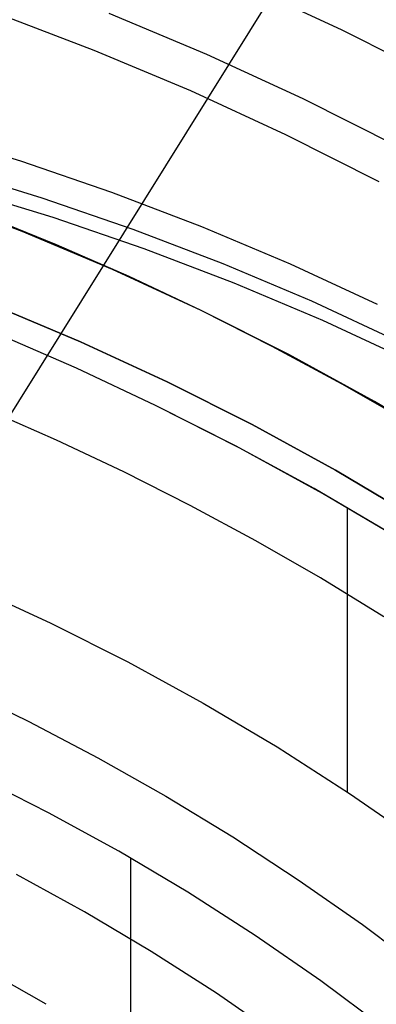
# Model space of a CAD drawing. Header units: millimetres. Extents: x 6049 to 7254, y -11340 to -10297.
# Tile 160 of 237: x 6671.48 to 6678.22, y -10644.91 to -10626.33. Entities that reach past the tile are written whole.
import ezdxf

# ---------------------------------------------------------------- set-up
doc = ezdxf.new("R2010")
doc.units = ezdxf.units.MM
doc.layers.add('color', color=7, linetype='Continuous')
doc.layers.add('luz', color=7, linetype='Continuous')

msp = doc.modelspace()

# ---------------------------------------------------------------- linework, layer by layer
at = {"color": 8, "true_color": 0x7f7f7f}
for p, q in [((6672.886, -10626.914, 212.03), (6671.038, -10626.213, 212.03)), ((6675.012, -10626.99, 211.366), (6673.165, -10626.216, 211.366)), ((6674.709, -10627.678, 212.03), (6672.886, -10626.914, 212.03)), ((6676.831, -10627.828, 211.366), (6675.012, -10626.99, 211.366)), ((6676.505, -10628.505, 212.03), (6674.709, -10627.678, 212.03)), ((6678.62, -10628.728, 211.366), (6676.831, -10627.828, 211.366)), ((6669.748, -10628.465, 60.603), (6671.491, -10628.996, 60.91)), ((6678.271, -10629.393, 212.03), (6676.505, -10628.505, 212.03)), ((6671.491, -10628.996, 60.91), (6673.213, -10629.586, 61.227)), ((6670.152, -10629.165, 57.102), (6671.895, -10629.696, 57.409)), ((6672.109, -10630.067, 55.551), (6670.367, -10629.536, 55.244)), ((6673.213, -10629.586, 61.227), (6674.912, -10630.234, 61.553)), ((6671.522, -10630.332, 67.1), (6669.793, -10629.676, 67.1)), ((6671.522, -10630.332, 67.1), (6669.793, -10629.676, 67.1)), ((6671.522, -10630.332, 65.596), (6669.793, -10629.676, 65.596)), ((6671.895, -10629.696, 57.409), (6673.617, -10630.286, 57.726)), ((6672.171, -10630.58, 64.091), (6670.779, -10630.018, 64.091)), ((6672.171, -10630.58, 64.091), (6670.779, -10630.018, 64.091)), ((6673.831, -10630.657, 55.868), (6672.109, -10630.067, 55.551)), ((6673.228, -10631.047, 67.1), (6671.522, -10630.332, 67.1)), ((6673.228, -10631.047, 67.1), (6671.522, -10630.332, 67.1)), ((6673.228, -10631.047, 65.596), (6671.522, -10630.332, 65.596)), ((6673.617, -10630.286, 57.726), (6675.316, -10630.934, 58.052)), ((6674.912, -10630.234, 61.553), (6676.586, -10630.94, 61.887)), ((6673.548, -10631.181, 64.091), (6672.171, -10630.58, 64.091)), ((6673.548, -10631.181, 64.091), (6672.171, -10630.58, 64.091)), ((6675.531, -10631.305, 56.194), (6673.831, -10630.657, 55.868)), ((6675.316, -10630.934, 58.052), (6676.99, -10631.64, 58.386)), ((6674.908, -10631.821, 67.1), (6673.228, -10631.047, 67.1)), ((6674.908, -10631.821, 67.1), (6673.228, -10631.047, 67.1)), ((6674.908, -10631.821, 65.596), (6673.228, -10631.047, 65.596)), ((6676.586, -10630.94, 61.887), (6678.234, -10631.703, 62.23)), ((6674.908, -10631.821, 64.091), (6673.548, -10631.181, 64.091)), ((6674.908, -10631.821, 64.091), (6673.548, -10631.181, 64.091)), ((6677.205, -10632.012, 56.528), (6675.531, -10631.305, 56.194)), ((6676.99, -10631.64, 58.386), (6678.638, -10632.403, 58.729)), ((6670.969, -10631.716, 88.1), (6672.628, -10632.411, 88.1)), ((6672.628, -10632.411, 67.1), (6670.969, -10631.716, 67.1)), ((6670.969, -10631.716, 88.1), (6672.628, -10632.411, 88.1)), ((6672.628, -10632.411, 77.6), (6670.969, -10631.716, 77.6)), ((6672.628, -10632.411, 67.1), (6670.969, -10631.716, 67.1)), ((6676.561, -10632.652, 67.1), (6674.908, -10631.821, 67.1)), ((6676.25, -10632.497, 64.091), (6674.908, -10631.821, 64.091)), ((6676.561, -10632.652, 67.1), (6674.908, -10631.821, 67.1)), ((6676.561, -10632.652, 65.596), (6674.908, -10631.821, 65.596)), ((6676.25, -10632.497, 64.091), (6674.908, -10631.821, 64.091)), ((6678.852, -10632.775, 56.871), (6677.205, -10632.012, 56.528)), ((6672.548, -10632.908, 62.1), (6671.028, -10632.252, 62.1)), ((6672.548, -10632.908, 62.1), (6671.028, -10632.252, 62.1)), ((6672.628, -10632.411, 88.1), (6674.261, -10633.164, 88.1)), ((6674.261, -10633.164, 67.1), (6672.628, -10632.411, 67.1)), ((6672.628, -10632.411, 88.1), (6674.261, -10633.164, 88.1)), ((6674.261, -10633.164, 77.6), (6672.628, -10632.411, 77.6)), ((6674.261, -10633.164, 67.1), (6672.628, -10632.411, 67.1)), ((6677.573, -10633.21, 64.091), (6676.25, -10632.497, 64.091)), ((6677.573, -10633.21, 64.091), (6676.25, -10632.497, 64.091)), ((6678.183, -10633.539, 67.1), (6676.561, -10632.652, 67.1)), ((6678.183, -10633.539, 67.1), (6676.561, -10632.652, 67.1)), ((6678.183, -10633.539, 65.596), (6676.561, -10632.652, 65.596)), ((6674.044, -10633.614, 62.1), (6672.548, -10632.908, 62.1)), ((6674.044, -10633.614, 62.1), (6672.548, -10632.908, 62.1)), ((6674.261, -10633.164, 88.1), (6675.868, -10633.972, 88.1)), ((6675.868, -10633.972, 67.1), (6674.261, -10633.164, 67.1)), ((6674.261, -10633.164, 88.1), (6675.868, -10633.972, 88.1)), ((6675.868, -10633.972, 77.6), (6674.261, -10633.164, 77.6)), ((6675.868, -10633.972, 67.1), (6674.261, -10633.164, 67.1)), ((6678.876, -10633.959, 64.091), (6677.573, -10633.21, 64.091)), ((6678.876, -10633.959, 64.091), (6677.573, -10633.21, 64.091)), ((6679.774, -10634.483, 67.1), (6678.183, -10633.539, 67.1)), ((6679.774, -10634.483, 67.1), (6678.183, -10633.539, 67.1)), ((6679.774, -10634.483, 65.596), (6678.183, -10633.539, 65.596)), ((6672.169, -10634.265, 103.064), (6670.879, -10633.701, 103.064)), ((6672.169, -10634.265, 103.064), (6670.879, -10633.701, 103.064)), ((6675.635, -10634.415, 62.1), (6674.044, -10633.614, 62.1)), ((6675.555, -10634.373, 62.1), (6674.044, -10633.614, 62.1)), ((6675.635, -10634.415, 62.1), (6674.044, -10633.614, 62.1)), ((6675.868, -10633.972, 88.1), (6677.445, -10634.835, 88.1)), ((6677.445, -10634.835, 67.1), (6675.868, -10633.972, 67.1)), ((6675.868, -10633.972, 88.1), (6677.445, -10634.835, 88.1)), ((6677.445, -10634.835, 77.6), (6675.868, -10633.972, 77.6)), ((6677.445, -10634.835, 67.1), (6675.868, -10633.972, 67.1)), ((6673.443, -10634.863, 103.064), (6672.169, -10634.265, 103.064)), ((6673.443, -10634.863, 103.064), (6672.169, -10634.265, 103.064)), ((6677.04, -10635.18, 62.1), (6675.555, -10634.373, 62.1)), ((6677.197, -10635.27, 62.1), (6675.635, -10634.415, 62.1)), ((6677.197, -10635.27, 62.1), (6675.635, -10634.415, 62.1)), ((6677.445, -10634.835, 88.1), (6678.992, -10635.752, 88.1)), ((6678.992, -10635.752, 67.1), (6677.445, -10634.835, 67.1)), ((6677.445, -10634.835, 88.1), (6678.992, -10635.752, 88.1)), ((6678.992, -10635.752, 77.6), (6677.445, -10634.835, 77.6)), ((6678.992, -10635.752, 67.1), (6677.445, -10634.835, 67.1)), ((6674.7, -10635.497, 103.064), (6673.443, -10634.863, 103.064)), ((6674.7, -10635.497, 103.064), (6673.443, -10634.863, 103.064)), ((6678.498, -10636.036, 62.1), (6677.04, -10635.18, 62.1)), ((6678.729, -10636.178, 62.1), (6677.197, -10635.27, 62.1)), ((6678.729, -10636.178, 62.1), (6677.197, -10635.27, 62.1)), ((6675.939, -10636.165, 103.064), (6674.7, -10635.497, 103.064)), ((6675.939, -10636.165, 103.064), (6674.7, -10635.497, 103.064)), ((6677.666, -10635.557, 62.1), (6677.666, -10640.905, 62.1)), ((6677.16, -10636.867, 103.064), (6675.939, -10636.165, 103.064)), ((6677.16, -10636.867, 103.064), (6675.939, -10636.165, 103.064)), ((6678.361, -10637.602, 103.064), (6677.16, -10636.867, 103.064)), ((6678.361, -10637.602, 103.064), (6677.16, -10636.867, 103.064)), ((6670.592, -10637.04, 62.1), (6672.067, -10637.719, 62.1)), ((6670.592, -10637.04, 62.1), (6672.067, -10637.719, 62.1)), ((6672.067, -10637.719, 62.1), (6673.518, -10638.449, 62.1)), ((6672.067, -10637.719, 62.1), (6673.518, -10638.449, 62.1)), ((6673.518, -10638.449, 62.1), (6674.942, -10639.228, 62.1)), ((6673.518, -10638.449, 62.1), (6674.942, -10639.228, 62.1)), ((6670.317, -10638.931, 60.689), (6671.646, -10639.573, 60.689)), ((6670.317, -10638.931, 60.689), (6671.646, -10639.573, 60.689)), ((6674.942, -10639.228, 62.1), (6676.339, -10640.056, 62.1)), ((6674.942, -10639.228, 62.1), (6676.339, -10640.056, 62.1)), ((6671.646, -10639.573, 60.689), (6672.955, -10640.258, 60.689)), ((6671.646, -10639.573, 60.689), (6672.955, -10640.258, 60.689)), ((6676.339, -10640.056, 62.1), (6677.706, -10640.932, 62.1)), ((6676.339, -10640.056, 62.1), (6677.706, -10640.932, 62.1)), ((6672.955, -10640.258, 60.689), (6674.241, -10640.985, 60.689)), ((6672.955, -10640.258, 60.689), (6674.241, -10640.985, 60.689)), ((6672.023, -10641.297, 105.1), (6670.672, -10640.617, 105.1)), ((6672.023, -10641.297, 105.1), (6670.672, -10640.617, 105.1)), ((6677.706, -10640.932, 62.1), (6679.043, -10641.854, 62.1)), ((6677.706, -10640.932, 62.1), (6679.043, -10641.854, 62.1)), ((6674.241, -10640.985, 60.689), (6675.503, -10641.753, 60.689)), ((6674.241, -10640.985, 60.689), (6675.503, -10641.753, 60.689)), ((6673.35, -10642.023, 105.1), (6672.023, -10641.297, 105.1)), ((6673.35, -10642.023, 105.1), (6672.023, -10641.297, 105.1)), ((6675.503, -10641.753, 60.689), (6676.74, -10642.561, 60.689)), ((6675.503, -10641.753, 60.689), (6676.74, -10642.561, 60.689)), ((6674.651, -10642.794, 105.1), (6673.35, -10642.023, 105.1)), ((6674.651, -10642.794, 105.1), (6673.35, -10642.023, 105.1)), ((6673.569, -10642.149, 105.1), (6673.569, -10718.044, 105.1)), ((6672.701, -10643.163, 52.515), (6671.413, -10642.459, 52.515)), ((6672.701, -10643.163, 52.515), (6671.413, -10642.459, 52.515)), ((6676.74, -10642.561, 60.689), (6677.952, -10643.407, 60.689)), ((6676.74, -10642.561, 60.689), (6677.952, -10643.407, 60.689)), ((6675.925, -10643.61, 105.1), (6674.651, -10642.794, 105.1)), ((6675.925, -10643.61, 105.1), (6674.651, -10642.794, 105.1)), ((6673.963, -10643.912, 52.515), (6672.701, -10643.163, 52.515)), ((6673.963, -10643.912, 52.515), (6672.701, -10643.163, 52.515)), ((6677.952, -10643.407, 60.689), (6679.136, -10644.292, 60.689)), ((6677.952, -10643.407, 60.689), (6679.136, -10644.292, 60.689)), ((6677.17, -10644.47, 105.1), (6675.925, -10643.61, 105.1)), ((6677.17, -10644.47, 105.1), (6675.925, -10643.61, 105.1)), ((6675.198, -10644.703, 52.515), (6673.963, -10643.912, 52.515)), ((6675.198, -10644.703, 52.515), (6673.963, -10643.912, 52.515)), ((6671.974, -10644.911, 51.1), (6670.819, -10644.249, 51.1)), ((6671.974, -10644.911, 51.1), (6670.819, -10644.249, 51.1)), ((6678.385, -10645.371, 105.1), (6677.17, -10644.47, 105.1)), ((6678.385, -10645.371, 105.1), (6677.17, -10644.47, 105.1)), ((6676.406, -10645.537, 52.515), (6675.198, -10644.703, 52.515)), ((6676.406, -10645.537, 52.515), (6675.198, -10644.703, 52.515))]:
    msp.add_line(p, q, dxfattribs=at)
at = {"layer": 'color', "color": 254, "true_color": 0xcad1ee}
for p, q in [((6675.699, -10625.661, 26.2), (6677.563, -10626.523, 26.2)), ((6675.699, -10625.661, 28.2), (6677.563, -10626.523, 28.2)), ((6675.699, -10625.661, 26.2), (6677.563, -10626.523, 26.2)), ((6675.699, -10625.661, 27.2), (6677.563, -10626.523, 27.2)), ((6675.699, -10625.661, 28.2), (6677.563, -10626.523, 28.2)), ((6677.563, -10626.523, 26.2), (6679.397, -10627.449, 26.2)), ((6677.563, -10626.523, 28.2), (6679.397, -10627.449, 28.2)), ((6677.563, -10626.523, 26.2), (6679.397, -10627.449, 26.2)), ((6677.563, -10626.523, 27.2), (6679.397, -10627.449, 27.2)), ((6677.563, -10626.523, 28.2), (6679.397, -10627.449, 28.2))]:
    msp.add_line(p, q, dxfattribs=at)
at = {"layer": 'luz', "color": 254, "true_color": 0xcad1ee}
for p, q in [((6725.006, -10547.82, -34.05), (6564.935, -10804.013, -34.05)), ((6725.006, -10547.82, -32.55), (6564.935, -10804.013, -32.55))]:
    msp.add_line(p, q, dxfattribs=at)

doc.saveas('drawing.dxf')
